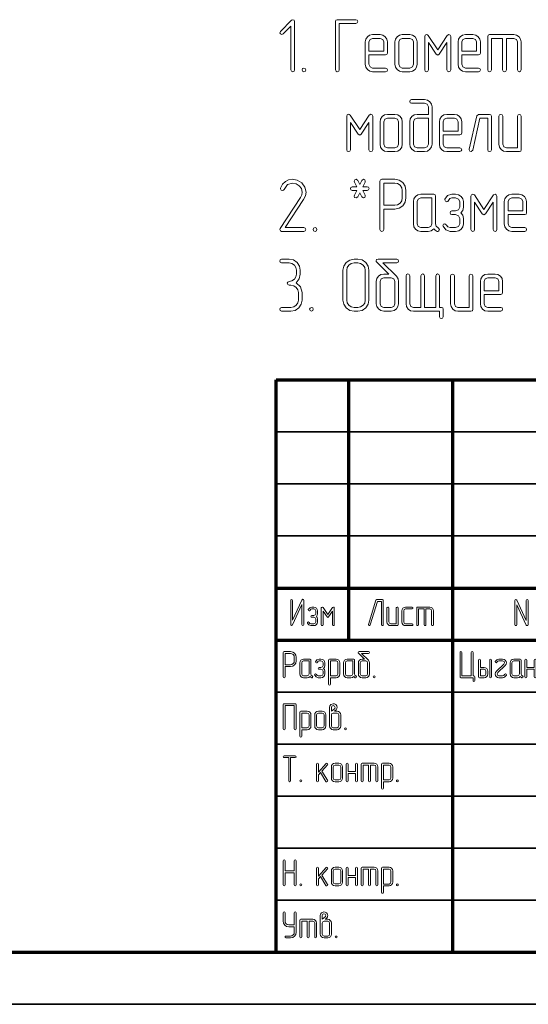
# Model space of a CAD drawing. Extents: x 0 to 420, y 0 to 297.
# Tile 8 of 18: x 205 to 254, y 0 to 95. Entities that reach past the tile are written whole.
import ezdxf

# ---------------------------------------------------------------- set-up
doc = ezdxf.new("R2010")
doc.units = 0

msp = doc.modelspace()

# ---------------------------------------------------------------- linework, layer by layer
at = {"color": 7, "lineweight": 70}
for p, q in [((230, 5), (230, 60)), ((230, 60), (415, 60)), ((237, 35), (237, 60)), ((247, 5), (247, 60)), ((230, 40), (295, 40)), ((230, 35), (295, 35)), ((20, 5), (415, 5)), ((230, 5), (415, 5))]:
    msp.add_line(p, q, dxfattribs=at)
at = {"color": 7, "lineweight": 35}
for p, q in [((230, 55), (295, 55)), ((230, 50), (295, 50)), ((230, 45), (295, 45)), ((230, 30), (295, 30)), ((230, 25), (295, 25)), ((230, 20), (295, 20)), ((230, 15), (295, 15)), ((230, 10), (295, 10)), ((0, 0), (420, 0))]:
    msp.add_line(p, q, dxfattribs=at)
at = {"color": 7, "lineweight": 13}
for points in [[(237.668, 94.247), (237.807, 94.306), (237.851, 94.423), (237.8, 94.547), (237.668, 94.605), (235.885, 94.605), (235.753, 94.554), (235.709, 94.423), (235.709, 89.781), (235.76, 89.649), (235.885, 89.605), (236.016, 89.649), (236.067, 89.781), (236.067, 94.247)], [(231.784, 89.781), (231.784, 94.423), (231.732, 94.554), (231.601, 94.598), (231.484, 94.547), (230.417, 93.48), (230.358, 93.355), (230.417, 93.231), (230.541, 93.173), (230.665, 93.231), (231.425, 93.999), (231.425, 89.781), (231.484, 89.649), (231.608, 89.605), (231.732, 89.649)], [(238.925, 91.213), (240.526, 91.213), (240.658, 91.257), (240.709, 91.389), (240.709, 92.463), (240.651, 92.734), (240.497, 92.968), (240.263, 93.121), (239.993, 93.173), (239.276, 93.173), (238.991, 93.121), (238.772, 92.961), (238.611, 92.727), (238.567, 92.463), (238.567, 90.322), (238.611, 90.037), (238.772, 89.81), (238.999, 89.649), (239.276, 89.605), (240.526, 89.605), (240.665, 89.664), (240.709, 89.781), (240.658, 89.912), (240.526, 89.963), (239.276, 89.963), (239.028, 90.066), (238.925, 90.322)], [(238.925, 91.572), (238.925, 92.463), (239.028, 92.712), (239.276, 92.814), (239.993, 92.814), (240.249, 92.712), (240.351, 92.463), (240.351, 91.572)], [(243.567, 90.322), (243.567, 92.463), (243.509, 92.734), (243.355, 92.968), (243.121, 93.121), (242.851, 93.173), (242.135, 93.173), (241.849, 93.121), (241.63, 92.961), (241.469, 92.727), (241.425, 92.463), (241.425, 90.322), (241.469, 90.037), (241.63, 89.81), (241.857, 89.649), (242.135, 89.605), (242.851, 89.605), (243.121, 89.649), (243.355, 89.81), (243.509, 90.037)], [(243.209, 90.322), (243.107, 90.066), (242.851, 89.963), (242.135, 89.963), (241.886, 90.066), (241.784, 90.322), (241.784, 92.463), (241.886, 92.712), (242.135, 92.814), (242.851, 92.814), (243.107, 92.712), (243.209, 92.463)], [(246.784, 89.781), (246.784, 92.997), (246.725, 93.129), (246.608, 93.18), (246.455, 93.099), (245.534, 91.718), (244.613, 93.099), (244.539, 93.158), (244.466, 93.18), (244.335, 93.121), (244.284, 92.997), (244.284, 89.781), (244.335, 89.649), (244.459, 89.605), (244.591, 89.649), (244.642, 89.781), (244.642, 92.405), (245.38, 91.287), (245.534, 91.184), (245.68, 91.287), (246.425, 92.405), (246.425, 89.781), (246.477, 89.649), (246.601, 89.605), (246.732, 89.649)], [(247.851, 91.213), (249.452, 91.213), (249.583, 91.257), (249.635, 91.389), (249.635, 92.463), (249.576, 92.734), (249.423, 92.968), (249.189, 93.121), (248.918, 93.173), (248.202, 93.173), (247.917, 93.121), (247.697, 92.961), (247.537, 92.727), (247.493, 92.463), (247.493, 90.322), (247.537, 90.037), (247.697, 89.81), (247.924, 89.649), (248.202, 89.605), (249.452, 89.605), (249.591, 89.664), (249.635, 89.781), (249.583, 89.912), (249.452, 89.963), (248.202, 89.963), (247.953, 90.066), (247.851, 90.322)], [(247.851, 91.572), (247.851, 92.463), (247.953, 92.712), (248.202, 92.814), (248.918, 92.814), (249.174, 92.712), (249.276, 92.463), (249.276, 91.572)], [(251.776, 92.814), (251.776, 89.781), (251.827, 89.649), (251.959, 89.605), (252.083, 89.649), (252.135, 89.781), (252.135, 92.814), (252.851, 92.814), (253.099, 92.712), (253.202, 92.463), (253.202, 89.781), (253.26, 89.649), (253.385, 89.605), (253.509, 89.649), (253.56, 89.781), (253.56, 92.463), (253.509, 92.734), (253.355, 92.968), (253.121, 93.121), (252.851, 93.173), (250.526, 93.173), (250.395, 93.129), (250.351, 92.997), (250.351, 89.781), (250.402, 89.649), (250.526, 89.605), (250.658, 89.649), (250.709, 89.781), (250.709, 92.814)], [(232.675, 89.963), (232.544, 89.905), (232.5, 89.781), (232.544, 89.656), (232.675, 89.605), (232.814, 89.664), (232.858, 89.781), (232.807, 89.912)], [(244.635, 85.504), (243.567, 85.504), (243.282, 85.453), (243.056, 85.3), (242.895, 85.066), (242.851, 84.795), (242.851, 82.654), (242.902, 82.376), (243.063, 82.149), (243.289, 81.988), (243.567, 81.937), (244.276, 81.937), (244.554, 81.988), (244.788, 82.149), (244.934, 82.376), (244.993, 82.654), (244.993, 86.221), (244.934, 86.491), (244.781, 86.725), (244.547, 86.879), (244.276, 86.937), (243.026, 86.937), (242.895, 86.879), (242.851, 86.754), (242.895, 86.63), (243.026, 86.579), (244.276, 86.579), (244.532, 86.477), (244.635, 86.221)], [(239.284, 82.113), (239.284, 85.329), (239.225, 85.461), (239.108, 85.512), (238.955, 85.431), (238.034, 84.05), (237.113, 85.431), (237.039, 85.49), (236.966, 85.512), (236.835, 85.453), (236.784, 85.329), (236.784, 82.113), (236.835, 81.981), (236.959, 81.937), (237.091, 81.981), (237.142, 82.113), (237.142, 84.737), (237.88, 83.618), (238.034, 83.516), (238.18, 83.618), (238.925, 84.737), (238.925, 82.113), (238.977, 81.981), (239.101, 81.937), (239.232, 81.981)], [(242.135, 82.654), (242.135, 84.795), (242.076, 85.066), (241.923, 85.3), (241.689, 85.453), (241.418, 85.504), (240.702, 85.504), (240.417, 85.453), (240.197, 85.292), (240.037, 85.058), (239.993, 84.795), (239.993, 82.654), (240.037, 82.368), (240.197, 82.142), (240.424, 81.981), (240.702, 81.937), (241.418, 81.937), (241.689, 81.981), (241.923, 82.142), (242.076, 82.368)], [(241.776, 82.654), (241.674, 82.398), (241.418, 82.295), (240.702, 82.295), (240.453, 82.398), (240.351, 82.654), (240.351, 84.795), (240.453, 85.044), (240.702, 85.146), (241.418, 85.146), (241.674, 85.044), (241.776, 84.795)], [(244.635, 85.146), (244.635, 82.654), (244.532, 82.398), (244.276, 82.295), (243.567, 82.295), (243.311, 82.398), (243.209, 82.654), (243.209, 84.795), (243.311, 85.044), (243.567, 85.146)], [(246.067, 83.545), (247.668, 83.545), (247.8, 83.589), (247.851, 83.721), (247.851, 84.795), (247.792, 85.066), (247.639, 85.3), (247.405, 85.453), (247.135, 85.504), (246.418, 85.504), (246.133, 85.453), (245.914, 85.292), (245.753, 85.058), (245.709, 84.795), (245.709, 82.654), (245.753, 82.368), (245.914, 82.142), (246.14, 81.981), (246.418, 81.937), (247.668, 81.937), (247.807, 81.996), (247.851, 82.113), (247.8, 82.244), (247.668, 82.295), (246.418, 82.295), (246.17, 82.398), (246.067, 82.654)], [(246.067, 83.904), (246.067, 84.795), (246.17, 85.044), (246.418, 85.146), (247.135, 85.146), (247.39, 85.044), (247.493, 84.795), (247.493, 83.904)], [(250.709, 82.113), (250.709, 85.329), (250.658, 85.461), (250.526, 85.504), (249.459, 85.504), (249.284, 85.365), (248.567, 82.156), (248.567, 82.113), (248.618, 81.988), (248.75, 81.937), (248.918, 82.076), (249.598, 85.146), (250.351, 85.146), (250.351, 82.113), (250.402, 81.981), (250.526, 81.937), (250.658, 81.981)], [(253.567, 82.113), (253.567, 85.329), (253.509, 85.461), (253.385, 85.504), (253.268, 85.453), (253.209, 85.329), (253.209, 82.295), (252.135, 82.295), (251.886, 82.398), (251.784, 82.654), (251.784, 85.329), (251.725, 85.461), (251.601, 85.504), (251.477, 85.453), (251.425, 85.329), (251.425, 82.654), (251.469, 82.368), (251.63, 82.142), (251.857, 81.981), (252.135, 81.937), (253.385, 81.937), (253.516, 81.981)], [(232.668, 74.269), (232.807, 74.327), (232.851, 74.444), (232.8, 74.576), (232.668, 74.627), (230.87, 74.627), (232.646, 77.317), (232.829, 77.69), (232.887, 78.041), (232.778, 78.516), (232.463, 78.918), (232.025, 79.181), (231.55, 79.269), (231.199, 79.218), (230.899, 79.072), (230.621, 78.801), (230.431, 78.421), (230.417, 78.355), (230.475, 78.231), (230.607, 78.18), (230.702, 78.216), (230.76, 78.297), (231.089, 78.765), (231.564, 78.904), (231.923, 78.838), (232.222, 78.655), (232.442, 78.37), (232.515, 78.041), (232.471, 77.778), (232.42, 77.654), (232.346, 77.515), (230.387, 74.547), (230.358, 74.459), (230.409, 74.327), (230.534, 74.269)], [(238.326, 78.553), (238.553, 79.006), (238.575, 79.094), (238.523, 79.218), (238.392, 79.269), (238.238, 79.167), (238.041, 78.772), (237.844, 79.167), (237.683, 79.269), (237.558, 79.211), (237.5, 79.094), (237.522, 79.006), (237.749, 78.553), (237.325, 78.553), (237.193, 78.494), (237.149, 78.377), (237.193, 78.246), (237.325, 78.194), (237.749, 78.194), (237.522, 77.741), (237.5, 77.654), (237.551, 77.529), (237.683, 77.478), (237.844, 77.58), (238.041, 77.975), (238.238, 77.58), (238.392, 77.478), (238.523, 77.529), (238.575, 77.654), (238.553, 77.741), (238.326, 78.194), (238.75, 78.194), (238.889, 78.253), (238.933, 78.377), (238.882, 78.501), (238.75, 78.553)], [(240.344, 76.411), (241.411, 76.411), (241.82, 76.491), (242.171, 76.725), (242.405, 77.069), (242.485, 77.478), (242.485, 78.194), (242.405, 78.604), (242.171, 78.955), (241.82, 79.189), (241.411, 79.269), (240.161, 79.269), (240.029, 79.218), (239.985, 79.086), (239.985, 74.444), (240.037, 74.313), (240.161, 74.269), (240.292, 74.313), (240.344, 74.444)], [(240.344, 76.769), (240.344, 78.911), (241.411, 78.911), (241.681, 78.852), (241.915, 78.699), (242.076, 78.465), (242.127, 78.194), (242.127, 77.478), (242.076, 77.2), (241.915, 76.974), (241.681, 76.82), (241.411, 76.769)], [(245.577, 74.613), (245.402, 74.759), (245.336, 74.985), (245.336, 77.661), (245.285, 77.792), (245.154, 77.836), (243.904, 77.836), (243.618, 77.785), (243.399, 77.624), (243.238, 77.39), (243.194, 77.127), (243.194, 74.985), (243.238, 74.7), (243.399, 74.474), (243.626, 74.313), (243.904, 74.269), (244.62, 74.269), (244.912, 74.327), (245.154, 74.51), (245.3, 74.371), (245.468, 74.269), (245.534, 74.262), (245.658, 74.313), (245.709, 74.444)], [(247.77, 76.053), (247.953, 76.287), (248.012, 76.586), (248.012, 77.127), (247.953, 77.39), (247.785, 77.624), (247.544, 77.785), (247.259, 77.836), (246.908, 77.836), (246.491, 77.705), (246.228, 77.346), (246.221, 77.288), (246.272, 77.164), (246.404, 77.113), (246.499, 77.142), (246.564, 77.237), (246.696, 77.412), (246.908, 77.478), (247.259, 77.478), (247.537, 77.376), (247.661, 77.127), (247.661, 76.586), (247.537, 76.338), (247.259, 76.235), (246.908, 76.235), (246.769, 76.17), (246.725, 76.053), (246.769, 75.928), (246.908, 75.877), (247.259, 75.877), (247.537, 75.768), (247.661, 75.519), (247.661, 74.985), (247.537, 74.73), (247.259, 74.627), (246.725, 74.627), (246.513, 74.693), (246.382, 74.876), (246.221, 75), (246.089, 74.949), (246.038, 74.825), (246.045, 74.759), (246.308, 74.401), (246.725, 74.269), (247.259, 74.269), (247.551, 74.327), (247.792, 74.481), (247.953, 74.708), (248.012, 74.985), (248.012, 75.519), (247.946, 75.811)], [(251.228, 74.444), (251.228, 77.661), (251.17, 77.792), (251.053, 77.844), (250.899, 77.763), (249.978, 76.382), (249.057, 77.763), (248.984, 77.822), (248.911, 77.844), (248.779, 77.785), (248.728, 77.661), (248.728, 74.444), (248.779, 74.313), (248.904, 74.269), (249.035, 74.313), (249.086, 74.444), (249.086, 77.069), (249.825, 75.95), (249.978, 75.848), (250.124, 75.95), (250.87, 77.069), (250.87, 74.444), (250.921, 74.313), (251.045, 74.269), (251.177, 74.313)], [(252.295, 75.877), (253.896, 75.877), (254.028, 75.921), (254.079, 76.053), (254.079, 77.127), (254.02, 77.398), (253.867, 77.632), (253.633, 77.785), (253.363, 77.836), (252.646, 77.836), (252.361, 77.785), (252.142, 77.624), (251.981, 77.39), (251.937, 77.127), (251.937, 74.985), (251.981, 74.7), (252.142, 74.474), (252.368, 74.313), (252.646, 74.269), (253.896, 74.269), (254.035, 74.327), (254.079, 74.444), (254.028, 74.576), (253.896, 74.627), (252.646, 74.627), (252.398, 74.73), (252.295, 74.985)], [(244.978, 74.985), (244.876, 74.73), (244.62, 74.627), (243.904, 74.627), (243.655, 74.73), (243.553, 74.985), (243.553, 77.127), (243.655, 77.376), (243.904, 77.478), (244.978, 77.478)], [(252.295, 76.235), (252.295, 77.127), (252.398, 77.376), (252.646, 77.478), (253.363, 77.478), (253.618, 77.376), (253.721, 77.127), (253.721, 76.235)], [(233.743, 74.627), (233.611, 74.569), (233.567, 74.444), (233.611, 74.32), (233.743, 74.269), (233.882, 74.327), (233.925, 74.444), (233.874, 74.576)], [(231.923, 69.335), (232.215, 69.708), (232.317, 70.168), (232.317, 70.526), (232.237, 70.936), (232.01, 71.287), (231.659, 71.52), (231.25, 71.601), (230.534, 71.601), (230.402, 71.542), (230.358, 71.418), (230.402, 71.294), (230.534, 71.243), (231.25, 71.243), (231.528, 71.184), (231.754, 71.031), (231.908, 70.797), (231.966, 70.526), (231.966, 70.168), (231.908, 69.89), (231.754, 69.664), (231.52, 69.503), (231.25, 69.459), (231.118, 69.401), (231.067, 69.276), (231.118, 69.152), (231.25, 69.101), (231.425, 69.101), (231.703, 69.042), (231.937, 68.889), (232.091, 68.655), (232.142, 68.384), (232.142, 67.668), (232.091, 67.39), (231.937, 67.164), (231.703, 67.003), (231.425, 66.959), (230.534, 66.959), (230.402, 66.901), (230.358, 66.776), (230.402, 66.652), (230.534, 66.601), (231.425, 66.601), (231.835, 66.674), (232.186, 66.915), (232.42, 67.259), (232.5, 67.668), (232.5, 68.384), (232.332, 68.947)], [(238.925, 67.668), (238.925, 70.526), (238.845, 70.936), (238.611, 71.287), (238.26, 71.52), (237.851, 71.601), (237.493, 71.601), (237.076, 71.513), (236.732, 71.279), (236.499, 70.928), (236.425, 70.526), (236.425, 67.668), (236.499, 67.259), (236.74, 66.915), (237.083, 66.674), (237.493, 66.601), (237.851, 66.601), (238.26, 66.674), (238.611, 66.915), (238.845, 67.259)], [(238.567, 67.668), (238.516, 67.383), (238.355, 67.164), (238.121, 67.003), (237.851, 66.959), (237.493, 66.959), (237.222, 67.003), (236.996, 67.164), (236.835, 67.39), (236.784, 67.668), (236.784, 70.526), (236.827, 70.797), (236.988, 71.031), (237.215, 71.184), (237.493, 71.243), (237.851, 71.243), (238.121, 71.184), (238.355, 71.031), (238.516, 70.797), (238.567, 70.526)], [(241.564, 69.963), (240.249, 71.243), (241.594, 71.243), (241.732, 71.301), (241.776, 71.418), (241.725, 71.542), (241.594, 71.601), (239.81, 71.601), (239.664, 71.557), (239.605, 71.447), (239.627, 71.367), (239.686, 71.294), (240.833, 70.168), (240.351, 70.168), (240.066, 70.117), (239.839, 69.963), (239.678, 69.73), (239.635, 69.459), (239.635, 67.317), (239.686, 67.039), (239.846, 66.813), (240.073, 66.652), (240.351, 66.601), (241.06, 66.601), (241.338, 66.652), (241.572, 66.813), (241.718, 67.039), (241.776, 67.317), (241.776, 69.459), (241.725, 69.722), (241.572, 69.949), (241.564, 69.956)], [(243.918, 66.959), (243.202, 66.959), (242.953, 67.061), (242.851, 67.317), (242.851, 69.993), (242.792, 70.124), (242.668, 70.175), (242.544, 70.124), (242.493, 69.993), (242.493, 67.317), (242.537, 67.032), (242.697, 66.806), (242.924, 66.645), (243.202, 66.601), (245.709, 66.601), (245.709, 66.067), (245.768, 65.936), (245.885, 65.892), (246.009, 65.936), (246.067, 66.067), (246.067, 66.776), (246.016, 66.908), (245.885, 66.959), (245.709, 66.959), (245.709, 69.993), (245.651, 70.124), (245.526, 70.175), (245.409, 70.124), (245.351, 69.993), (245.351, 66.959), (244.276, 66.959), (244.276, 69.993), (244.218, 70.124), (244.101, 70.175), (243.977, 70.124), (243.918, 69.993)], [(248.918, 66.776), (248.918, 69.993), (248.86, 70.124), (248.735, 70.168), (248.618, 70.117), (248.56, 69.993), (248.56, 66.959), (247.485, 66.959), (247.237, 67.061), (247.135, 67.317), (247.135, 69.993), (247.076, 70.124), (246.952, 70.168), (246.827, 70.117), (246.776, 69.993), (246.776, 67.317), (246.82, 67.032), (246.981, 66.806), (247.208, 66.645), (247.485, 66.601), (248.735, 66.601), (248.867, 66.645)], [(249.993, 68.209), (251.594, 68.209), (251.725, 68.253), (251.776, 68.384), (251.776, 69.459), (251.718, 69.73), (251.564, 69.963), (251.33, 70.117), (251.06, 70.168), (250.344, 70.168), (250.058, 70.117), (249.839, 69.956), (249.678, 69.722), (249.635, 69.459), (249.635, 67.317), (249.678, 67.032), (249.839, 66.806), (250.066, 66.645), (250.344, 66.601), (251.594, 66.601), (251.732, 66.659), (251.776, 66.776), (251.725, 66.908), (251.594, 66.959), (250.344, 66.959), (250.095, 67.061), (249.993, 67.317)], [(241.418, 67.317), (241.316, 67.061), (241.06, 66.959), (240.351, 66.959), (240.095, 67.061), (239.993, 67.317), (239.993, 69.459), (240.095, 69.708), (240.351, 69.81), (241.06, 69.81), (241.316, 69.708), (241.418, 69.459)], [(249.993, 68.567), (249.993, 69.459), (250.095, 69.708), (250.344, 69.81), (251.06, 69.81), (251.316, 69.708), (251.418, 69.459), (251.418, 68.567)], [(233.392, 66.959), (233.26, 66.901), (233.216, 66.776), (233.26, 66.652), (233.392, 66.601), (233.531, 66.659), (233.575, 66.776), (233.523, 66.908)], [(232.656, 36.489), (232.656, 38.81), (232.63, 38.883), (232.575, 38.913), (232.488, 38.847), (231.585, 36.895), (231.585, 38.81), (231.556, 38.876), (231.493, 38.898), (231.431, 38.876), (231.406, 38.81), (231.406, 36.489), (231.428, 36.416), (231.486, 36.387), (231.574, 36.453), (232.477, 38.405), (232.477, 36.489), (232.506, 36.424), (232.568, 36.402), (232.63, 36.424)], [(240.302, 36.471), (240.302, 38.792), (240.28, 38.858), (240.215, 38.883), (239.681, 38.883), (239.597, 38.821), (238.88, 36.5), (238.873, 36.467), (238.902, 36.405), (238.968, 36.383), (239.052, 36.446), (239.747, 38.704), (240.127, 38.704), (240.127, 36.471), (240.152, 36.405), (240.215, 36.383), (240.28, 36.405)], [(254.216, 36.471), (254.216, 38.792), (254.187, 38.858), (254.125, 38.883), (254.063, 38.858), (254.037, 38.792), (254.037, 36.877), (253.135, 38.829), (253.098, 38.872), (253.054, 38.883), (252.992, 38.858), (252.966, 38.792), (252.966, 36.471), (252.992, 36.405), (253.054, 36.383), (253.12, 36.405), (253.145, 36.471), (253.145, 38.386), (254.045, 36.435), (254.081, 36.394), (254.125, 36.383), (254.187, 36.405)], [(233.869, 37.275), (233.961, 37.392), (233.99, 37.542), (233.99, 37.812), (233.961, 37.944), (233.876, 38.061), (233.756, 38.141), (233.613, 38.167), (233.438, 38.167), (233.23, 38.101), (233.098, 37.922), (233.094, 37.893), (233.12, 37.831), (233.186, 37.805), (233.233, 37.82), (233.266, 37.867), (233.332, 37.955), (233.438, 37.988), (233.613, 37.988), (233.752, 37.937), (233.814, 37.812), (233.814, 37.542), (233.752, 37.418), (233.613, 37.367), (233.438, 37.367), (233.368, 37.334), (233.346, 37.275), (233.368, 37.213), (233.438, 37.188), (233.613, 37.188), (233.752, 37.133), (233.814, 37.008), (233.814, 36.742), (233.752, 36.614), (233.613, 36.562), (233.346, 36.562), (233.24, 36.595), (233.175, 36.687), (233.094, 36.749), (233.029, 36.723), (233.003, 36.661), (233.007, 36.628), (233.138, 36.449), (233.346, 36.383), (233.613, 36.383), (233.76, 36.413), (233.88, 36.489), (233.961, 36.603), (233.99, 36.742), (233.99, 37.008), (233.957, 37.155)], [(235.598, 36.471), (235.598, 38.079), (235.569, 38.145), (235.51, 38.171), (235.433, 38.13), (234.973, 37.44), (234.512, 38.13), (234.476, 38.16), (234.439, 38.171), (234.374, 38.141), (234.348, 38.079), (234.348, 36.471), (234.374, 36.405), (234.436, 36.383), (234.501, 36.405), (234.527, 36.471), (234.527, 37.783), (234.896, 37.224), (234.973, 37.173), (235.046, 37.224), (235.419, 37.783), (235.419, 36.471), (235.444, 36.405), (235.507, 36.383), (235.572, 36.405)], [(241.731, 36.471), (241.731, 38.079), (241.702, 38.145), (241.64, 38.167), (241.582, 38.141), (241.552, 38.079), (241.552, 36.562), (241.015, 36.562), (240.891, 36.614), (240.84, 36.742), (240.84, 38.079), (240.81, 38.145), (240.748, 38.167), (240.686, 38.141), (240.66, 38.079), (240.66, 36.742), (240.682, 36.599), (240.763, 36.486), (240.876, 36.405), (241.015, 36.383), (241.64, 36.383), (241.706, 36.405)], [(243.069, 36.383), (243.139, 36.413), (243.16, 36.471), (243.135, 36.537), (243.069, 36.562), (242.444, 36.562), (242.32, 36.614), (242.269, 36.742), (242.269, 37.812), (242.32, 37.937), (242.444, 37.988), (243.069, 37.988), (243.139, 38.017), (243.16, 38.079), (243.135, 38.141), (243.069, 38.167), (242.444, 38.167), (242.302, 38.141), (242.192, 38.061), (242.111, 37.944), (242.09, 37.812), (242.09, 36.742), (242.111, 36.599), (242.192, 36.486), (242.305, 36.405), (242.444, 36.383)], [(244.231, 37.988), (244.231, 36.471), (244.257, 36.405), (244.323, 36.383), (244.385, 36.405), (244.41, 36.471), (244.41, 37.988), (244.769, 37.988), (244.893, 37.937), (244.944, 37.812), (244.944, 36.471), (244.973, 36.405), (245.035, 36.383), (245.098, 36.405), (245.123, 36.471), (245.123, 37.812), (245.098, 37.948), (245.021, 38.065), (244.904, 38.141), (244.769, 38.167), (243.606, 38.167), (243.541, 38.145), (243.519, 38.079), (243.519, 36.471), (243.544, 36.405), (243.606, 36.383), (243.672, 36.405), (243.698, 36.471), (243.698, 37.988)], [(230.858, 32.454), (231.392, 32.454), (231.596, 32.495), (231.772, 32.611), (231.889, 32.783), (231.929, 32.988), (231.929, 33.346), (231.889, 33.551), (231.772, 33.726), (231.596, 33.843), (231.392, 33.883), (230.767, 33.883), (230.701, 33.858), (230.679, 33.792), (230.679, 31.471), (230.705, 31.405), (230.767, 31.383), (230.833, 31.405), (230.858, 31.471)], [(230.858, 32.633), (230.858, 33.704), (231.392, 33.704), (231.527, 33.675), (231.644, 33.598), (231.724, 33.481), (231.75, 33.346), (231.75, 32.988), (231.724, 32.849), (231.644, 32.736), (231.527, 32.659), (231.392, 32.633)], [(233.475, 31.555), (233.387, 31.628), (233.355, 31.742), (233.355, 33.079), (233.329, 33.145), (233.263, 33.167), (232.638, 33.167), (232.496, 33.141), (232.386, 33.061), (232.306, 32.944), (232.284, 32.812), (232.284, 31.742), (232.306, 31.599), (232.386, 31.486), (232.499, 31.405), (232.638, 31.383), (232.996, 31.383), (233.143, 31.413), (233.263, 31.504), (233.336, 31.435), (233.42, 31.383), (233.453, 31.38), (233.515, 31.405), (233.541, 31.471)], [(234.572, 32.275), (234.663, 32.392), (234.692, 32.542), (234.692, 32.812), (234.663, 32.944), (234.579, 33.061), (234.458, 33.141), (234.316, 33.167), (234.14, 33.167), (233.932, 33.101), (233.8, 32.922), (233.797, 32.893), (233.822, 32.831), (233.888, 32.805), (233.936, 32.82), (233.969, 32.867), (234.034, 32.955), (234.14, 32.988), (234.316, 32.988), (234.455, 32.937), (234.517, 32.812), (234.517, 32.542), (234.455, 32.418), (234.316, 32.367), (234.14, 32.367), (234.071, 32.334), (234.049, 32.275), (234.071, 32.213), (234.14, 32.188), (234.316, 32.188), (234.455, 32.133), (234.517, 32.008), (234.517, 31.742), (234.455, 31.614), (234.316, 31.562), (234.049, 31.562), (233.943, 31.595), (233.877, 31.687), (233.797, 31.749), (233.731, 31.723), (233.705, 31.661), (233.709, 31.628), (233.841, 31.449), (234.049, 31.383), (234.316, 31.383), (234.462, 31.413), (234.583, 31.489), (234.663, 31.603), (234.692, 31.742), (234.692, 32.008), (234.659, 32.155)], [(235.23, 31.383), (235.767, 31.383), (235.902, 31.405), (236.019, 31.486), (236.092, 31.603), (236.121, 31.742), (236.121, 32.812), (236.092, 32.948), (236.015, 33.065), (235.898, 33.141), (235.767, 33.167), (235.138, 33.167), (235.072, 33.145), (235.05, 33.079), (235.05, 30.758), (235.08, 30.693), (235.138, 30.671), (235.2, 30.693), (235.23, 30.758)], [(237.671, 31.555), (237.583, 31.628), (237.55, 31.742), (237.55, 33.079), (237.525, 33.145), (237.459, 33.167), (236.834, 33.167), (236.692, 33.141), (236.582, 33.061), (236.501, 32.944), (236.48, 32.812), (236.48, 31.742), (236.501, 31.599), (236.582, 31.486), (236.695, 31.405), (236.834, 31.383), (237.192, 31.383), (237.338, 31.413), (237.459, 31.504), (237.532, 31.435), (237.616, 31.383), (237.649, 31.38), (237.711, 31.405), (237.737, 31.471)], [(238.874, 33.065), (238.216, 33.704), (238.888, 33.704), (238.958, 33.734), (238.98, 33.792), (238.954, 33.854), (238.888, 33.883), (237.996, 33.883), (237.923, 33.861), (237.894, 33.807), (237.905, 33.766), (237.934, 33.73), (238.508, 33.167), (238.267, 33.167), (238.124, 33.141), (238.011, 33.065), (237.931, 32.948), (237.909, 32.812), (237.909, 31.742), (237.934, 31.603), (238.015, 31.489), (238.128, 31.409), (238.267, 31.383), (238.621, 31.383), (238.76, 31.409), (238.877, 31.489), (238.95, 31.603), (238.98, 31.742), (238.98, 32.812), (238.954, 32.944), (238.877, 33.057), (238.874, 33.061)], [(248.75, 31.559), (247.858, 31.559), (247.858, 33.792), (247.829, 33.858), (247.767, 33.883), (247.705, 33.858), (247.679, 33.792), (247.679, 31.471), (247.701, 31.405), (247.767, 31.383), (248.929, 31.383), (248.929, 31.117), (248.955, 31.047), (249.017, 31.025), (249.079, 31.051), (249.105, 31.117), (249.105, 31.471), (249.083, 31.537), (249.017, 31.559), (248.929, 31.559), (248.929, 33.792), (248.9, 33.858), (248.841, 33.883), (248.779, 33.858), (248.75, 33.792)], [(249.642, 32.367), (249.642, 33.079), (249.613, 33.145), (249.55, 33.167), (249.488, 33.141), (249.463, 33.079), (249.463, 31.471), (249.485, 31.405), (249.55, 31.383), (249.996, 31.383), (250.135, 31.405), (250.252, 31.486), (250.329, 31.599), (250.355, 31.742), (250.355, 32.008), (250.325, 32.147), (250.249, 32.261), (250.132, 32.337), (249.996, 32.367)], [(250.713, 31.471), (250.713, 33.079), (250.683, 33.145), (250.621, 33.167), (250.559, 33.141), (250.534, 33.079), (250.534, 31.471), (250.559, 31.405), (250.621, 31.383), (250.687, 31.405)], [(252.138, 31.621), (252.145, 31.654), (252.116, 31.716), (252.054, 31.742), (251.97, 31.683), (251.897, 31.595), (251.78, 31.562), (251.422, 31.562), (251.294, 31.614), (251.246, 31.742), (251.301, 31.87), (252.029, 32.553), (252.109, 32.67), (252.138, 32.809), (252.113, 32.94), (252.036, 33.061), (251.919, 33.138), (251.78, 33.167), (251.422, 33.167), (251.206, 33.098), (251.067, 32.929), (251.06, 32.897), (251.089, 32.834), (251.151, 32.812), (251.232, 32.867), (251.312, 32.955), (251.422, 32.988), (251.78, 32.988), (251.912, 32.933), (251.959, 32.809), (251.904, 32.681), (251.181, 31.997), (251.093, 31.88), (251.067, 31.742), (251.089, 31.606), (251.166, 31.493), (251.279, 31.409), (251.422, 31.383), (251.78, 31.383), (251.89, 31.402), (251.999, 31.449)], [(253.688, 31.555), (253.6, 31.628), (253.567, 31.742), (253.567, 33.079), (253.542, 33.145), (253.476, 33.167), (252.851, 33.167), (252.708, 33.141), (252.599, 33.061), (252.518, 32.944), (252.496, 32.812), (252.496, 31.742), (252.518, 31.599), (252.599, 31.486), (252.712, 31.405), (252.851, 31.383), (253.209, 31.383), (253.355, 31.413), (253.476, 31.504), (253.549, 31.435), (253.633, 31.383), (253.666, 31.38), (253.728, 31.405), (253.754, 31.471)], [(254.817, 32.367), (254.105, 32.367), (254.105, 33.079), (254.075, 33.145), (254.013, 33.167), (253.951, 33.141), (253.925, 33.079), (253.925, 31.471), (253.951, 31.405), (254.013, 31.383), (254.079, 31.405), (254.105, 31.471), (254.105, 32.188), (254.817, 32.188), (254.817, 31.471), (254.843, 31.405), (254.905, 31.383), (254.971, 31.405), (254.996, 31.471), (254.996, 33.079), (254.967, 33.145), (254.905, 33.167), (254.846, 33.141), (254.817, 33.079)], [(233.175, 31.742), (233.124, 31.614), (232.996, 31.562), (232.638, 31.562), (232.514, 31.614), (232.463, 31.742), (232.463, 32.812), (232.514, 32.937), (232.638, 32.988), (233.175, 32.988)], [(235.23, 31.559), (235.23, 32.988), (235.767, 32.988), (235.891, 32.937), (235.942, 32.812), (235.942, 31.742), (235.887, 31.614), (235.767, 31.559)], [(237.371, 31.742), (237.32, 31.614), (237.192, 31.562), (236.834, 31.562), (236.71, 31.614), (236.659, 31.742), (236.659, 32.812), (236.71, 32.937), (236.834, 32.988), (237.371, 32.988)], [(238.8, 31.742), (238.749, 31.614), (238.621, 31.562), (238.267, 31.562), (238.139, 31.614), (238.088, 31.742), (238.088, 32.812), (238.139, 32.937), (238.267, 32.988), (238.621, 32.988), (238.749, 32.937), (238.8, 32.812)], [(249.642, 32.188), (249.996, 32.188), (250.124, 32.136), (250.175, 32.008), (250.175, 31.742), (250.124, 31.614), (249.996, 31.562), (249.642, 31.562)], [(253.388, 31.742), (253.337, 31.614), (253.209, 31.562), (252.851, 31.562), (252.727, 31.614), (252.675, 31.742), (252.675, 32.812), (252.727, 32.937), (252.851, 32.988), (253.388, 32.988)], [(239.425, 31.562), (239.36, 31.533), (239.338, 31.471), (239.36, 31.409), (239.425, 31.383), (239.495, 31.413), (239.517, 31.471), (239.491, 31.537)], [(231.929, 26.471), (231.929, 28.792), (231.907, 28.858), (231.841, 28.883), (230.767, 28.883), (230.701, 28.858), (230.679, 28.792), (230.679, 26.471), (230.705, 26.405), (230.767, 26.383), (230.833, 26.405), (230.858, 26.471), (230.858, 28.704), (231.75, 28.704), (231.75, 26.471), (231.779, 26.405), (231.841, 26.383), (231.904, 26.405)], [(235.61, 28.167), (235.694, 28.233), (235.774, 28.302), (235.84, 28.419), (235.851, 28.463), (235.855, 28.525), (235.825, 28.675), (235.741, 28.792), (235.628, 28.858), (235.496, 28.88), (235.251, 28.792), (235.167, 28.675), (235.142, 28.525), (235.142, 27.812), (235.142, 26.742), (235.167, 26.603), (235.248, 26.489), (235.361, 26.409), (235.5, 26.383), (235.855, 26.383), (235.993, 26.409), (236.11, 26.489), (236.183, 26.603), (236.213, 26.742), (236.213, 27.812), (236.183, 27.948), (236.107, 28.065), (235.99, 28.141), (235.855, 28.167)], [(235.321, 28.167), (235.321, 28.525), (235.372, 28.657), (235.496, 28.704), (235.624, 28.657), (235.675, 28.525), (235.661, 28.463), (235.632, 28.416), (235.61, 28.394), (235.456, 28.262)], [(232.463, 26.383), (233, 26.383), (233.135, 26.405), (233.252, 26.486), (233.325, 26.603), (233.355, 26.742), (233.355, 27.812), (233.325, 27.948), (233.249, 28.065), (233.132, 28.141), (233, 28.167), (232.371, 28.167), (232.306, 28.145), (232.284, 28.079), (232.284, 25.758), (232.313, 25.693), (232.371, 25.671), (232.433, 25.693), (232.463, 25.758)], [(232.463, 26.559), (232.463, 27.988), (233, 27.988), (233.124, 27.937), (233.175, 27.812), (233.175, 26.742), (233.121, 26.614), (233, 26.559)], [(234.784, 26.742), (234.784, 27.812), (234.754, 27.948), (234.678, 28.065), (234.561, 28.141), (234.425, 28.167), (234.067, 28.167), (233.925, 28.141), (233.815, 28.061), (233.735, 27.944), (233.713, 27.812), (233.713, 26.742), (233.735, 26.599), (233.815, 26.486), (233.928, 26.405), (234.067, 26.383), (234.425, 26.383), (234.561, 26.405), (234.678, 26.486), (234.754, 26.599)], [(234.605, 26.742), (234.553, 26.614), (234.425, 26.562), (234.067, 26.562), (233.943, 26.614), (233.892, 26.742), (233.892, 27.812), (233.943, 27.937), (234.067, 27.988), (234.425, 27.988), (234.553, 27.937), (234.605, 27.812)], [(236.034, 26.742), (235.982, 26.614), (235.855, 26.562), (235.5, 26.562), (235.372, 26.614), (235.321, 26.742), (235.321, 27.812), (235.372, 27.937), (235.5, 27.988), (235.855, 27.988), (235.982, 27.937), (236.034, 27.812)], [(236.659, 26.562), (236.593, 26.533), (236.571, 26.471), (236.593, 26.409), (236.659, 26.383), (236.728, 26.413), (236.75, 26.471), (236.724, 26.537)], [(231.213, 23.704), (231.213, 21.471), (231.242, 21.405), (231.304, 21.383), (231.366, 21.405), (231.392, 21.471), (231.392, 23.704), (231.841, 23.704), (231.907, 23.734), (231.929, 23.792), (231.907, 23.854), (231.841, 23.883), (230.767, 23.883), (230.701, 23.854), (230.679, 23.792), (230.701, 23.73), (230.767, 23.704)], [(234.385, 22.407), (234.937, 23.01), (234.963, 23.072), (234.933, 23.134), (234.871, 23.163), (234.806, 23.134), (234.067, 22.319), (234.067, 23.079), (234.038, 23.145), (233.98, 23.167), (233.917, 23.141), (233.888, 23.079), (233.888, 21.471), (233.917, 21.405), (233.98, 21.383), (234.042, 21.405), (234.067, 21.471), (234.067, 22.052), (234.261, 22.268), (234.795, 21.424), (234.827, 21.391), (234.868, 21.383), (234.93, 21.409), (234.959, 21.471), (234.944, 21.522)], [(236.388, 21.742), (236.388, 22.812), (236.359, 22.948), (236.282, 23.065), (236.165, 23.141), (236.03, 23.167), (235.672, 23.167), (235.529, 23.141), (235.42, 23.061), (235.339, 22.944), (235.317, 22.812), (235.317, 21.742), (235.339, 21.599), (235.42, 21.486), (235.533, 21.405), (235.672, 21.383), (236.03, 21.383), (236.165, 21.405), (236.282, 21.486), (236.359, 21.599)], [(236.209, 21.742), (236.158, 21.614), (236.03, 21.562), (235.672, 21.562), (235.548, 21.614), (235.496, 21.742), (235.496, 22.812), (235.548, 22.937), (235.672, 22.988), (236.03, 22.988), (236.158, 22.937), (236.209, 22.812)], [(237.638, 22.367), (236.925, 22.367), (236.925, 23.079), (236.896, 23.145), (236.834, 23.167), (236.772, 23.141), (236.746, 23.079), (236.746, 21.471), (236.772, 21.405), (236.834, 21.383), (236.9, 21.405), (236.925, 21.471), (236.925, 22.188), (237.638, 22.188), (237.638, 21.471), (237.664, 21.405), (237.726, 21.383), (237.792, 21.405), (237.817, 21.471), (237.817, 23.079), (237.788, 23.145), (237.726, 23.167), (237.667, 23.141), (237.638, 23.079)], [(238.888, 22.988), (238.888, 21.471), (238.914, 21.405), (238.98, 21.383), (239.042, 21.405), (239.067, 21.471), (239.067, 22.988), (239.425, 22.988), (239.55, 22.937), (239.601, 22.812), (239.601, 21.471), (239.63, 21.405), (239.692, 21.383), (239.754, 21.405), (239.78, 21.471), (239.78, 22.812), (239.754, 22.948), (239.678, 23.065), (239.561, 23.141), (239.425, 23.167), (238.263, 23.167), (238.197, 23.145), (238.175, 23.079), (238.175, 21.471), (238.201, 21.405), (238.263, 21.383), (238.329, 21.405), (238.355, 21.471), (238.355, 22.988)], [(240.317, 21.383), (240.855, 21.383), (240.99, 21.405), (241.107, 21.486), (241.18, 21.603), (241.209, 21.742), (241.209, 22.812), (241.18, 22.948), (241.103, 23.065), (240.986, 23.141), (240.855, 23.167), (240.226, 23.167), (240.16, 23.145), (240.138, 23.079), (240.138, 20.758), (240.167, 20.693), (240.226, 20.671), (240.288, 20.693), (240.317, 20.758)], [(240.317, 21.559), (240.317, 22.988), (240.855, 22.988), (240.979, 22.937), (241.03, 22.812), (241.03, 21.742), (240.975, 21.614), (240.855, 21.559)], [(232.371, 21.562), (232.306, 21.533), (232.284, 21.471), (232.306, 21.409), (232.371, 21.383), (232.441, 21.413), (232.463, 21.471), (232.437, 21.537)], [(241.655, 21.562), (241.589, 21.533), (241.567, 21.471), (241.589, 21.409), (241.655, 21.383), (241.724, 21.413), (241.746, 21.471), (241.721, 21.537)], [(231.75, 12.809), (230.858, 12.809), (230.858, 13.792), (230.829, 13.858), (230.767, 13.883), (230.705, 13.858), (230.679, 13.792), (230.679, 11.471), (230.705, 11.405), (230.767, 11.383), (230.833, 11.405), (230.858, 11.471), (230.858, 12.63), (231.75, 12.63), (231.75, 11.471), (231.779, 11.405), (231.841, 11.383), (231.904, 11.405), (231.929, 11.471), (231.929, 13.792), (231.9, 13.858), (231.841, 13.883), (231.779, 13.858), (231.75, 13.792)], [(234.385, 12.407), (234.937, 13.01), (234.963, 13.072), (234.933, 13.134), (234.871, 13.163), (234.806, 13.134), (234.067, 12.319), (234.067, 13.079), (234.038, 13.145), (233.98, 13.167), (233.917, 13.141), (233.888, 13.079), (233.888, 11.471), (233.917, 11.405), (233.98, 11.383), (234.042, 11.405), (234.067, 11.471), (234.067, 12.052), (234.261, 12.268), (234.795, 11.424), (234.827, 11.391), (234.868, 11.383), (234.93, 11.409), (234.959, 11.471), (234.944, 11.522)], [(236.388, 11.742), (236.388, 12.812), (236.359, 12.948), (236.282, 13.065), (236.165, 13.141), (236.03, 13.167), (235.672, 13.167), (235.529, 13.141), (235.42, 13.061), (235.339, 12.944), (235.317, 12.812), (235.317, 11.742), (235.339, 11.599), (235.42, 11.486), (235.533, 11.405), (235.672, 11.383), (236.03, 11.383), (236.165, 11.405), (236.282, 11.486), (236.359, 11.599)], [(236.209, 11.742), (236.158, 11.614), (236.03, 11.562), (235.672, 11.562), (235.548, 11.614), (235.496, 11.742), (235.496, 12.812), (235.548, 12.937), (235.672, 12.988), (236.03, 12.988), (236.158, 12.937), (236.209, 12.812)], [(237.638, 12.367), (236.925, 12.367), (236.925, 13.079), (236.896, 13.145), (236.834, 13.167), (236.772, 13.141), (236.746, 13.079), (236.746, 11.471), (236.772, 11.405), (236.834, 11.383), (236.9, 11.405), (236.925, 11.471), (236.925, 12.188), (237.638, 12.188), (237.638, 11.471), (237.664, 11.405), (237.726, 11.383), (237.792, 11.405), (237.817, 11.471), (237.817, 13.079), (237.788, 13.145), (237.726, 13.167), (237.667, 13.141), (237.638, 13.079)], [(238.888, 12.988), (238.888, 11.471), (238.914, 11.405), (238.98, 11.383), (239.042, 11.405), (239.067, 11.471), (239.067, 12.988), (239.425, 12.988), (239.55, 12.937), (239.601, 12.812), (239.601, 11.471), (239.63, 11.405), (239.692, 11.383), (239.754, 11.405), (239.78, 11.471), (239.78, 12.812), (239.754, 12.948), (239.678, 13.065), (239.561, 13.141), (239.425, 13.167), (238.263, 13.167), (238.197, 13.145), (238.175, 13.079), (238.175, 11.471), (238.201, 11.405), (238.263, 11.383), (238.329, 11.405), (238.355, 11.471), (238.355, 12.988)], [(240.317, 11.383), (240.855, 11.383), (240.99, 11.405), (241.107, 11.486), (241.18, 11.603), (241.209, 11.742), (241.209, 12.812), (241.18, 12.948), (241.103, 13.065), (240.986, 13.141), (240.855, 13.167), (240.226, 13.167), (240.16, 13.145), (240.138, 13.079), (240.138, 10.758), (240.167, 10.693), (240.226, 10.671), (240.288, 10.693), (240.317, 10.758)], [(240.317, 11.559), (240.317, 12.988), (240.855, 12.988), (240.979, 12.937), (241.03, 12.812), (241.03, 11.742), (240.975, 11.614), (240.855, 11.559)], [(232.371, 11.562), (232.306, 11.533), (232.284, 11.471), (232.306, 11.409), (232.371, 11.383), (232.441, 11.413), (232.463, 11.471), (232.437, 11.537)], [(241.655, 11.562), (241.589, 11.533), (241.567, 11.471), (241.589, 11.409), (241.655, 11.383), (241.724, 11.413), (241.746, 11.471), (241.721, 11.537)], [(231.75, 7.454), (231.75, 6.917), (231.724, 6.774), (231.644, 6.665), (231.527, 6.584), (231.392, 6.562), (230.946, 6.562), (230.88, 6.533), (230.858, 6.471), (230.88, 6.409), (230.946, 6.383), (231.392, 6.383), (231.596, 6.42), (231.772, 6.541), (231.889, 6.712), (231.929, 6.917), (231.929, 8.792), (231.9, 8.858), (231.841, 8.883), (231.779, 8.858), (231.75, 8.792), (231.75, 7.633), (231.213, 7.633), (231.074, 7.659), (230.961, 7.739), (230.88, 7.849), (230.858, 7.988), (230.858, 8.792), (230.829, 8.858), (230.767, 8.883), (230.705, 8.858), (230.679, 8.792), (230.679, 7.988), (230.719, 7.783), (230.836, 7.611), (231.008, 7.491), (231.213, 7.454)], [(234.714, 8.167), (234.798, 8.233), (234.879, 8.302), (234.944, 8.419), (234.955, 8.463), (234.959, 8.525), (234.93, 8.675), (234.846, 8.792), (234.732, 8.858), (234.601, 8.88), (234.356, 8.792), (234.272, 8.675), (234.246, 8.525), (234.246, 7.812), (234.246, 6.742), (234.272, 6.603), (234.352, 6.489), (234.466, 6.409), (234.605, 6.383), (234.959, 6.383), (235.098, 6.409), (235.215, 6.489), (235.288, 6.603), (235.317, 6.742), (235.317, 7.812), (235.288, 7.948), (235.211, 8.065), (235.094, 8.141), (234.959, 8.167)], [(234.425, 8.167), (234.425, 8.525), (234.477, 8.657), (234.601, 8.704), (234.729, 8.657), (234.78, 8.525), (234.765, 8.463), (234.736, 8.416), (234.714, 8.394), (234.561, 8.262)], [(232.996, 7.988), (232.996, 6.471), (233.022, 6.405), (233.088, 6.383), (233.15, 6.405), (233.175, 6.471), (233.175, 7.988), (233.534, 7.988), (233.658, 7.937), (233.709, 7.812), (233.709, 6.471), (233.738, 6.405), (233.8, 6.383), (233.863, 6.405), (233.888, 6.471), (233.888, 7.812), (233.863, 7.948), (233.786, 8.065), (233.669, 8.141), (233.534, 8.167), (232.371, 8.167), (232.306, 8.145), (232.284, 8.079), (232.284, 6.471), (232.309, 6.405), (232.371, 6.383), (232.437, 6.405), (232.463, 6.471), (232.463, 7.988)], [(235.138, 6.742), (235.087, 6.614), (234.959, 6.562), (234.605, 6.562), (234.477, 6.614), (234.425, 6.742), (234.425, 7.812), (234.477, 7.937), (234.605, 7.988), (234.959, 7.988), (235.087, 7.937), (235.138, 7.812)], [(235.763, 6.562), (235.697, 6.533), (235.675, 6.471), (235.697, 6.409), (235.763, 6.383), (235.833, 6.413), (235.855, 6.471), (235.829, 6.537)]]:
    msp.add_lwpolyline(points, close=True, dxfattribs=at)

doc.saveas('drawing.dxf')
